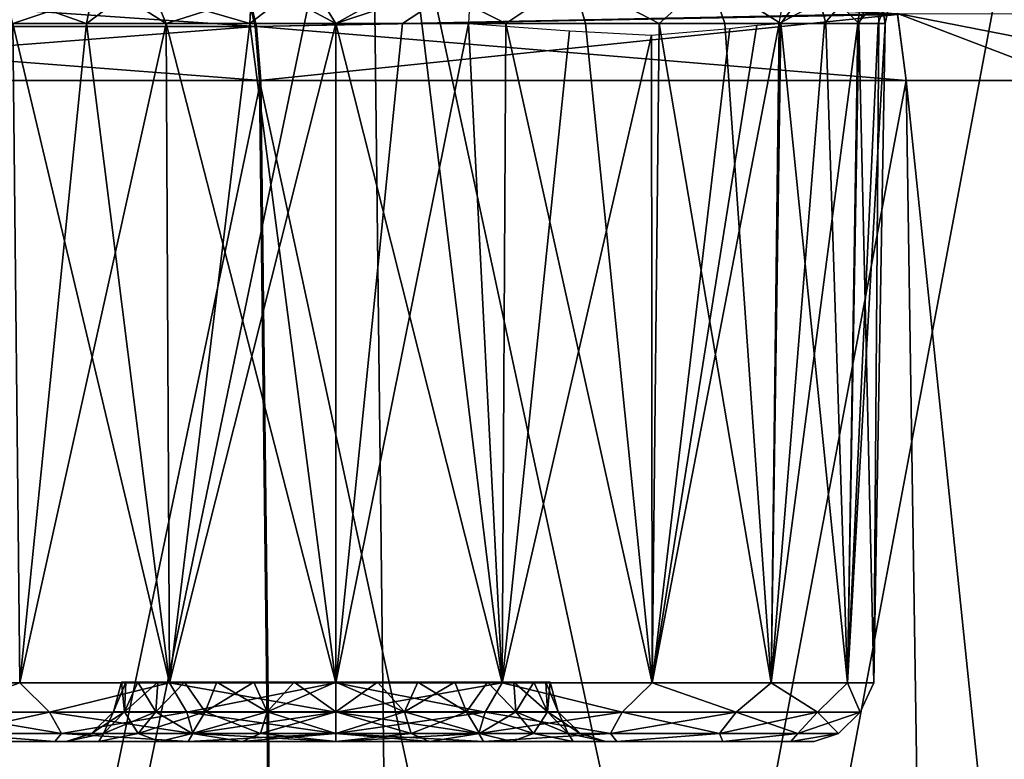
# Model space of a CAD drawing. Header units: millimetres. Extents: x -141 to 250, y -45 to 55.
# Tile 114 of 170: x 111.35 to 119.6, y 45.65 to 51.85. Entities that reach past the tile are written whole.
import ezdxf

# ---------------------------------------------------------------- set-up
doc = ezdxf.new("R2010")
doc.units = ezdxf.units.MM
doc.header["$LTSCALE"] = 52.148148
for name, color, linetype in [('138', 7, 'CONTINUOUS'), ('141', 7, 'CONTINUOUS'), ('142', 7, 'CONTINUOUS'), ('176', 7, 'CONTINUOUS'), ('179', 7, 'CONTINUOUS'), ('180', 7, 'CONTINUOUS'), ('288', 7, 'CONTINUOUS'), ('289', 7, 'CONTINUOUS'), ('290', 7, 'CONTINUOUS'), ('291', 7, 'CONTINUOUS'), ('292', 7, 'CONTINUOUS'), ('293', 7, 'CONTINUOUS'), ('294', 7, 'CONTINUOUS'), ('295', 7, 'CONTINUOUS'), ('38', 7, 'CONTINUOUS')]:
    doc.layers.add(name, color=color, linetype=linetype)

msp = doc.modelspace()

# ---------------------------------------------------------------- linework, layer by layer
at = {"layer": '138', "linetype": 'Continuous'}
for points in [[(107.7067, 24.2607, -39.3541), (113.6812, 24.2607, -36.8946), (107.4888, 51.3393, -38.6793), (107.7067, 24.2607, -39.3541)], [(107.4888, 51.3393, -38.6793), (113.6812, 24.2607, -36.8946), (113.3609, 51.3393, -36.262), (107.4888, 51.3393, -38.6793)], [(113.3723, 51.3393, 36.2563), (107.719, 24.2607, 39.3501), (107.5009, 51.3393, 38.6754), (113.3723, 51.3393, 36.2563)], [(113.6928, 24.2607, 36.8888), (107.719, 24.2607, 39.3501), (113.3723, 51.3393, 36.2563), (113.6928, 24.2607, 36.8888)], [(113.6812, 24.2607, -36.8946), (119.1945, 24.2607, -33.5384), (113.3609, 51.3393, -36.262), (113.6812, 24.2607, -36.8946)], [(113.3609, 51.3393, -36.262), (119.1945, 24.2607, -33.5384), (118.7797, 51.3393, -32.9634), (113.3609, 51.3393, -36.262)], [(118.7797, 51.3393, 32.9634), (113.6928, 24.2607, 36.8888), (113.3723, 51.3393, 36.2563), (118.7797, 51.3393, 32.9634)], [(119.1945, 24.2607, 33.5384), (113.6928, 24.2607, 36.8888), (118.7797, 51.3393, 32.9634), (119.1945, 24.2607, 33.5384)]]:
    msp.add_3dface(points, dxfattribs=at)
at = {"layer": '141', "linetype": 'Continuous'}
for points in [[(119.1945, 24.2607, 33.5384), (118.7797, 51.3393, 32.9634), (120.1812, 51.3393, 32.0076), (119.1945, 24.2607, 33.5384)], [(119.1945, 24.2607, 33.5384), (120.1812, 51.3393, 32.0076), (121.5959, 24.2607, 31.9678), (119.1945, 24.2607, 33.5384)]]:
    msp.add_3dface(points, dxfattribs=at)
at = {"layer": '142', "linetype": 'Continuous'}
for points in [[(118.7797, 51.3393, -32.9634), (119.1945, 24.2607, -33.5384), (121.5959, 24.2607, -31.9678), (118.7797, 51.3393, -32.9634)], [(118.7797, 51.3393, -32.9634), (121.5959, 24.2607, -31.9678), (120.165, 51.3393, -32.018), (118.7797, 51.3393, -32.9634)]]:
    msp.add_3dface(points, dxfattribs=at)
at = {"layer": '176', "linetype": 'Continuous'}
for points in [[(113.2254, 52.2006, -35.9944), (107.3967, 52.2006, -38.3938), (107.4634, 51.7933, -38.6004), (113.2254, 52.2006, -35.9944)], [(113.3235, 51.7933, -36.188), (113.2254, 52.2006, -35.9944), (107.4634, 51.7933, -38.6004), (113.3235, 51.7933, -36.188)], [(113.3235, 51.7933, -36.188), (118.7086, 51.8925, -32.8649), (113.2254, 52.2006, -35.9944), (113.3235, 51.7933, -36.188)], [(113.3609, 51.3393, -36.262), (118.7086, 51.8925, -32.8649), (113.3235, 51.7933, -36.188), (113.3609, 51.3393, -36.262)], [(113.3609, 51.3393, -36.262), (118.7797, 51.3393, -32.9634), (118.7086, 51.8925, -32.8649), (113.3609, 51.3393, -36.262)], [(107.4888, 51.3393, -38.6793), (113.3235, 51.7933, -36.188), (107.4634, 51.7933, -38.6004), (107.4888, 51.3393, -38.6793)], [(107.4888, 51.3393, -38.6793), (113.3609, 51.3393, -36.262), (113.3235, 51.7933, -36.188), (107.4888, 51.3393, -38.6793)]]:
    msp.add_3dface(points, dxfattribs=at)
at = {"layer": '179', "linetype": 'Continuous'}
for points in [[(113.2367, 52.2006, 35.9887), (113.3348, 51.7933, 36.1823), (107.4087, 52.2006, 38.39), (113.2367, 52.2006, 35.9887)], [(107.4087, 52.2006, 38.39), (113.3348, 51.7933, 36.1823), (107.4754, 51.7933, 38.5965), (107.4087, 52.2006, 38.39)], [(113.2367, 52.2006, 35.9887), (118.7064, 51.9011, 32.8618), (113.3348, 51.7933, 36.1823), (113.2367, 52.2006, 35.9887)], [(118.7064, 51.9011, 32.8618), (118.7797, 51.3393, 32.9634), (113.3348, 51.7933, 36.1823), (118.7064, 51.9011, 32.8618)], [(113.3348, 51.7933, 36.1823), (113.3723, 51.3393, 36.2563), (107.4754, 51.7933, 38.5965), (113.3348, 51.7933, 36.1823)], [(113.3723, 51.3393, 36.2563), (107.5009, 51.3393, 38.6754), (107.4754, 51.7933, 38.5965), (113.3723, 51.3393, 36.2563)], [(118.7797, 51.3393, 32.9634), (113.3723, 51.3393, 36.2563), (113.3348, 51.7933, 36.1823), (118.7797, 51.3393, 32.9634)]]:
    msp.add_3dface(points, dxfattribs=at)
at = {"layer": '180', "linetype": 'Continuous'}
for points in [[(121.5767, 51.3393, 31.1584), (120.1812, 51.3393, 32.0076), (118.7064, 51.9011, 32.8618), (121.5767, 51.3393, 31.1584)], [(121.5767, 51.3393, 31.1584), (118.7064, 51.9011, 32.8618), (121.5115, 51.8959, 31.0541), (121.5767, 51.3393, 31.1584)], [(120.1812, 51.3393, 32.0076), (118.7797, 51.3393, 32.9634), (118.7064, 51.9011, 32.8618), (120.1812, 51.3393, 32.0076)]]:
    msp.add_3dface(points, dxfattribs=at)
at = {"layer": '288', "linetype": 'Continuous'}
for points in [[(110.757, 45.8, -25.6437), (111.6438, 45.8, -31.2431), (111.6438, 45.8, -24.7569), (110.757, 45.8, -25.6437)], [(110.757, 45.8, -30.3563), (111.6438, 45.8, -31.2431), (110.757, 45.8, -25.6437), (110.757, 45.8, -30.3563)], [(111.6438, 45.8, -24.7569), (111.6438, 45.8, -31.2431), (111.7392, 45.8, -28.3986), (111.6438, 45.8, -24.7569)], [(111.6438, 45.8, -31.2431), (112.7613, 45.8, -31.8125), (111.7392, 45.8, -28.3986), (111.6438, 45.8, -31.2431)], [(111.7392, 45.8, -27.6014), (111.6438, 45.8, -24.7569), (111.7392, 45.8, -28.3986), (111.7392, 45.8, -27.6014)], [(112.0119, 45.8, -26.8521), (111.6438, 45.8, -24.7569), (111.7392, 45.8, -27.6014), (112.0119, 45.8, -26.8521)], [(112.5244, 45.8, -26.2414), (111.6438, 45.8, -24.7569), (112.0119, 45.8, -26.8521), (112.5244, 45.8, -26.2414)], [(112.7613, 45.8, -24.1875), (111.6438, 45.8, -24.7569), (112.5244, 45.8, -26.2414), (112.7613, 45.8, -24.1875)], [(111.7392, 45.8, -28.3986), (112.7613, 45.8, -31.8125), (112.0119, 45.8, -29.1479), (111.7392, 45.8, -28.3986)], [(112.0119, 45.8, -29.1479), (112.7613, 45.8, -31.8125), (112.5244, 45.8, -29.7586), (112.0119, 45.8, -29.1479)], [(112.5244, 45.8, -29.7586), (112.7613, 45.8, -31.8125), (113.2149, 45.8, -30.1572), (112.5244, 45.8, -29.7586)], [(113.2149, 45.8, -25.8428), (112.7613, 45.8, -24.1875), (112.5244, 45.8, -26.2414), (113.2149, 45.8, -25.8428)], [(112.7613, 45.8, -31.8125), (114, 45.8, -32.0087), (113.2149, 45.8, -30.1572), (112.7613, 45.8, -31.8125)], [(114, 45.8, -25.7043), (112.7613, 45.8, -24.1875), (113.2149, 45.8, -25.8428), (114, 45.8, -25.7043)], [(114, 45.8, -23.9913), (112.7613, 45.8, -24.1875), (114, 45.8, -25.7043), (114, 45.8, -23.9913)], [(113.2149, 45.8, -30.1572), (114, 45.8, -32.0087), (114, 45.8, -30.2957), (113.2149, 45.8, -30.1572)], [(115.2387, 45.8, -24.1875), (114, 45.8, -23.9913), (114.7851, 45.8, -25.8428), (115.2387, 45.8, -24.1875)], [(114, 45.8, -23.9913), (114, 45.8, -25.7043), (114.7851, 45.8, -25.8428), (114, 45.8, -23.9913)], [(114, 45.8, -30.2957), (115.2387, 45.8, -31.8125), (114.7851, 45.8, -30.1572), (114, 45.8, -30.2957)], [(114, 45.8, -32.0087), (115.2387, 45.8, -31.8125), (114, 45.8, -30.2957), (114, 45.8, -32.0087)], [(115.4756, 45.8, -26.2414), (115.2387, 45.8, -24.1875), (114.7851, 45.8, -25.8428), (115.4756, 45.8, -26.2414)], [(114.7851, 45.8, -30.1572), (115.2387, 45.8, -31.8125), (115.4756, 45.8, -29.7586), (114.7851, 45.8, -30.1572)], [(115.9881, 45.8, -26.8521), (115.2387, 45.8, -24.1875), (115.4756, 45.8, -26.2414), (115.9881, 45.8, -26.8521)], [(116.2608, 45.8, -27.6014), (115.2387, 45.8, -24.1875), (115.9881, 45.8, -26.8521), (116.2608, 45.8, -27.6014)], [(116.3562, 45.8, -24.7569), (115.2387, 45.8, -24.1875), (116.2608, 45.8, -27.6014), (116.3562, 45.8, -24.7569)], [(115.2387, 45.8, -31.8125), (116.3562, 45.8, -31.2431), (115.4756, 45.8, -29.7586), (115.2387, 45.8, -31.8125)], [(115.4756, 45.8, -29.7586), (116.3562, 45.8, -31.2431), (115.9881, 45.8, -29.1479), (115.4756, 45.8, -29.7586)], [(115.9881, 45.8, -29.1479), (116.3562, 45.8, -31.2431), (116.2608, 45.8, -28.3986), (115.9881, 45.8, -29.1479)], [(116.2608, 45.8, -28.3986), (116.3562, 45.8, -31.2431), (116.2608, 45.8, -27.6014), (116.2608, 45.8, -28.3986)], [(116.3562, 45.8, -31.2431), (116.3562, 45.8, -24.7569), (116.2608, 45.8, -27.6014), (116.3562, 45.8, -31.2431)], [(117.243, 45.8, -30.3563), (116.3562, 45.8, -24.7569), (116.3562, 45.8, -31.2431), (117.243, 45.8, -30.3563)], [(117.243, 45.8, -25.6437), (116.3562, 45.8, -24.7569), (117.243, 45.8, -30.3563), (117.243, 45.8, -25.6437)], [(117.8124, 45.8, -29.2388), (117.243, 45.8, -25.6437), (117.243, 45.8, -30.3563), (117.8124, 45.8, -29.2388)], [(117.8124, 45.8, -26.7612), (117.243, 45.8, -25.6437), (117.8124, 45.8, -29.2388), (117.8124, 45.8, -26.7612)], [(118.0087, 45.8, -28), (117.8124, 45.8, -26.7612), (117.8124, 45.8, -29.2388), (118.0087, 45.8, -28)]]:
    msp.add_3dface(points, dxfattribs=at)
at = {"layer": '289', "linetype": 'Continuous'}
for points in [[(114.5598, 51.8175, -32.5709), (114, 46.2913, -32.5086), (114, 51.8175, -32.605), (114.5598, 51.8175, -32.5709)], [(115.1114, 51.8175, -32.4689), (114, 46.2913, -32.5086), (114.5598, 51.8175, -32.5709), (115.1114, 51.8175, -32.4689)], [(115.3932, 46.2913, -32.2879), (114, 46.2913, -32.5086), (115.1114, 51.8175, -32.4689), (115.3932, 46.2913, -32.2879)], [(114, 51.8175, -23.395), (115.3932, 46.2913, -23.7121), (114.7215, 51.8175, -23.4518), (114, 51.8175, -23.395)], [(114, 46.2913, -23.4914), (115.3932, 46.2913, -23.7121), (114, 51.8175, -23.395), (114, 46.2913, -23.4914)], [(114.7215, 51.8175, -23.4518), (115.3932, 46.2913, -23.7121), (115.4252, 51.8175, -23.6211), (114.7215, 51.8175, -23.4518)], [(115.9584, 51.7579, -32.1667), (115.3932, 46.2913, -32.2879), (115.1114, 51.8175, -32.4689), (115.9584, 51.7579, -32.1667)], [(115.3932, 46.2913, -23.7121), (116.6501, 46.2913, -24.3525), (115.4252, 51.8175, -23.6211), (115.3932, 46.2913, -23.7121)], [(116.646, 51.7216, -31.7669), (115.3932, 46.2913, -32.2879), (115.9584, 51.7579, -32.1667), (116.646, 51.7216, -31.7669)], [(115.4252, 51.8175, -23.6211), (116.6501, 46.2913, -24.3525), (116.0937, 51.8175, -23.8984), (115.4252, 51.8175, -23.6211)], [(116.0937, 51.8175, -23.8984), (116.6501, 46.2913, -24.3525), (116.7105, 51.8175, -24.2771), (116.0937, 51.8175, -23.8984)], [(117.3009, 51.777, -31.21), (116.6501, 46.2913, -31.6475), (116.646, 51.7216, -31.7669), (117.3009, 51.777, -31.21)], [(116.6501, 46.2913, -24.3525), (117.6475, 46.2913, -25.3499), (116.7105, 51.8175, -24.2771), (116.6501, 46.2913, -24.3525)], [(117.6475, 46.2913, -30.6501), (116.6501, 46.2913, -31.6475), (117.7161, 51.8175, -30.7197), (117.6475, 46.2913, -30.6501)], [(117.7161, 51.8175, -30.7197), (116.6501, 46.2913, -31.6475), (117.5276, 51.8054, -30.9598), (117.7161, 51.8175, -30.7197)], [(117.5276, 51.8054, -30.9598), (116.6501, 46.2913, -31.6475), (117.3009, 51.777, -31.21), (117.5276, 51.8054, -30.9598)], [(116.7105, 51.8175, -24.2771), (117.6475, 46.2913, -25.3499), (117.2603, 51.8175, -24.7478), (116.7105, 51.8175, -24.2771)], [(117.2603, 51.8175, -24.7478), (117.6475, 46.2913, -25.3499), (117.7296, 51.8175, -25.2988), (117.2603, 51.8175, -24.7478)], [(117.6475, 46.2913, -25.3499), (118.2879, 46.2913, -26.6068), (117.7296, 51.8175, -25.2988), (117.6475, 46.2913, -25.3499)], [(118.0963, 51.8175, -30.1039), (117.6475, 46.2913, -30.6501), (117.7161, 51.8175, -30.7197), (118.0963, 51.8175, -30.1039)], [(118.3754, 51.8175, -29.4361), (117.6475, 46.2913, -30.6501), (118.0963, 51.8175, -30.1039), (118.3754, 51.8175, -29.4361)], [(118.2879, 46.2913, -29.3932), (117.6475, 46.2913, -30.6501), (118.3754, 51.8175, -29.4361), (118.2879, 46.2913, -29.3932)], [(117.7296, 51.8175, -25.2988), (118.2879, 46.2913, -26.6068), (118.1067, 51.8175, -25.9165), (117.7296, 51.8175, -25.2988)], [(118.1067, 51.8175, -25.9165), (118.2879, 46.2913, -26.6068), (118.3825, 51.8175, -26.5857), (118.1067, 51.8175, -25.9165)], [(118.5464, 51.8175, -28.7328), (118.2879, 46.2913, -29.3932), (118.3754, 51.8175, -29.4361), (118.5464, 51.8175, -28.7328)], [(118.2879, 46.2913, -26.6068), (118.5086, 46.2913, -28), (118.3825, 51.8175, -26.5857), (118.2879, 46.2913, -26.6068)], [(118.605, 51.8175, -28.0114), (118.2879, 46.2913, -29.3932), (118.5464, 51.8175, -28.7328), (118.605, 51.8175, -28.0114)], [(118.5086, 46.2913, -28), (118.2879, 46.2913, -29.3932), (118.605, 51.8175, -28.0114), (118.5086, 46.2913, -28)], [(118.3825, 51.8175, -26.5857), (118.5086, 46.2913, -28), (118.5499, 51.8175, -27.2898), (118.3825, 51.8175, -26.5857)], [(118.5499, 51.8175, -27.2898), (118.5086, 46.2913, -28), (118.605, 51.8175, -28.0114), (118.5499, 51.8175, -27.2898)], [(116.6501, 46.2913, -31.6475), (115.3932, 46.2913, -32.2879), (116.646, 51.7216, -31.7669), (116.6501, 46.2913, -31.6475)]]:
    msp.add_3dface(points, dxfattribs=at)
at = {"layer": '290', "linetype": 'Continuous'}
for points in [[(111.3499, 46.2913, -31.6475), (110.3525, 46.2913, -30.6501), (111.2932, 51.8175, -31.7256), (111.3499, 46.2913, -31.6475)], [(111.9094, 51.8175, -32.1031), (111.3499, 46.2913, -31.6475), (111.2932, 51.8175, -31.7256), (111.9094, 51.8175, -32.1031)], [(111.3499, 46.2913, -24.3525), (112.6068, 46.2913, -23.7121), (111.2932, 51.8175, -24.2744), (111.3499, 46.2913, -24.3525)], [(111.2932, 51.8175, -24.2744), (112.6068, 46.2913, -23.7121), (111.9094, 51.8175, -23.8969), (111.2932, 51.8175, -24.2744)], [(112.6068, 46.2913, -32.2879), (111.3499, 46.2913, -31.6475), (112.577, 51.8175, -32.3796), (112.6068, 46.2913, -32.2879)], [(112.577, 51.8175, -32.3796), (111.3499, 46.2913, -31.6475), (111.9094, 51.8175, -32.1031), (112.577, 51.8175, -32.3796)], [(111.9094, 51.8175, -23.8969), (112.6068, 46.2913, -23.7121), (112.577, 51.8175, -23.6204), (111.9094, 51.8175, -23.8969)], [(112.577, 51.8175, -23.6204), (114, 46.2913, -23.4914), (113.2796, 51.8175, -23.4517), (112.577, 51.8175, -23.6204)], [(112.6068, 46.2913, -23.7121), (114, 46.2913, -23.4914), (112.577, 51.8175, -23.6204), (112.6068, 46.2913, -23.7121)], [(113.2796, 51.8175, -32.5483), (112.6068, 46.2913, -32.2879), (112.577, 51.8175, -32.3796), (113.2796, 51.8175, -32.5483)], [(114, 51.8175, -32.605), (112.6068, 46.2913, -32.2879), (113.2796, 51.8175, -32.5483), (114, 51.8175, -32.605)], [(114, 51.8175, -32.605), (114, 46.2913, -32.5086), (112.6068, 46.2913, -32.2879), (114, 51.8175, -32.605)], [(114, 46.2913, -23.4914), (114, 51.8175, -23.395), (113.2796, 51.8175, -23.4517), (114, 46.2913, -23.4914)]]:
    msp.add_3dface(points, dxfattribs=at)
at = {"layer": '291', "linetype": 'Continuous'}
for points in [[(111.2932, 51.8175, -24.2744), (111.9094, 51.8175, -23.8969), (110.8457, 52.1947, -24.5345), (111.2932, 51.8175, -24.2744)], [(110.8457, 52.1947, -24.5345), (111.9094, 51.8175, -23.8969), (111.9857, 52.1947, -23.7689), (110.8457, 52.1947, -24.5345)], [(112.4176, 52.1947, -32.4108), (111.2932, 51.8175, -31.7256), (111.2069, 52.1947, -31.7627), (112.4176, 52.1947, -32.4108)], [(111.9094, 51.8175, -32.1031), (111.2932, 51.8175, -31.7256), (112.4176, 52.1947, -32.4108), (111.9094, 51.8175, -32.1031)], [(112.577, 51.8175, -32.3796), (111.9094, 51.8175, -32.1031), (112.4176, 52.1947, -32.4108), (112.577, 51.8175, -32.3796)], [(111.9094, 51.8175, -23.8969), (112.577, 51.8175, -23.6204), (111.9857, 52.1947, -23.7689), (111.9094, 51.8175, -23.8969)], [(112.577, 51.8175, -23.6204), (113.2796, 51.8175, -23.4517), (111.9857, 52.1947, -23.7689), (112.577, 51.8175, -23.6204)], [(111.9857, 52.1947, -23.7689), (113.2796, 51.8175, -23.4517), (113.2987, 52.1947, -23.3667), (111.9857, 52.1947, -23.7689)], [(113.7641, 52.1947, -32.6802), (112.577, 51.8175, -32.3796), (112.4176, 52.1947, -32.4108), (113.7641, 52.1947, -32.6802)], [(113.2796, 51.8175, -32.5483), (112.577, 51.8175, -32.3796), (113.7641, 52.1947, -32.6802), (113.2796, 51.8175, -32.5483)], [(114, 51.8175, -32.605), (113.2796, 51.8175, -32.5483), (113.7641, 52.1947, -32.6802), (114, 51.8175, -32.605)], [(113.2796, 51.8175, -23.4517), (114, 51.8175, -23.395), (113.2987, 52.1947, -23.3667), (113.2796, 51.8175, -23.4517)], [(113.2987, 52.1947, -23.3667), (114, 51.8175, -23.395), (114.6719, 52.1947, -23.3623), (113.2987, 52.1947, -23.3667)], [(115.1309, 52.1947, -32.5476), (114, 51.8175, -32.605), (113.7641, 52.1947, -32.6802), (115.1309, 52.1947, -32.5476)], [(114.5598, 51.8175, -32.5709), (114, 51.8175, -32.605), (115.1309, 52.1947, -32.5476), (114.5598, 51.8175, -32.5709)], [(114, 51.8175, -23.395), (114.7215, 51.8175, -23.4518), (114.6719, 52.1947, -23.3623), (114, 51.8175, -23.395)], [(115.1114, 51.8175, -32.4689), (114.5598, 51.8175, -32.5709), (115.1309, 52.1947, -32.5476), (115.1114, 51.8175, -32.4689)], [(114.7215, 51.8175, -23.4518), (115.4252, 51.8175, -23.6211), (114.6719, 52.1947, -23.3623), (114.7215, 51.8175, -23.4518)], [(114.6719, 52.1947, -23.3623), (115.4252, 51.8175, -23.6211), (115.9874, 52.1947, -23.7562), (114.6719, 52.1947, -23.3623)], [(115.4252, 51.8175, -23.6211), (116.0937, 51.8175, -23.8984), (115.9874, 52.1947, -23.7562), (115.4252, 51.8175, -23.6211)], [(116.0937, 51.8175, -23.8984), (116.7105, 51.8175, -24.2771), (115.9874, 52.1947, -23.7562), (116.0937, 51.8175, -23.8984)], [(115.9874, 52.1947, -23.7562), (116.7105, 51.8175, -24.2771), (117.1323, 52.1947, -24.5146), (115.9874, 52.1947, -23.7562)], [(116.7105, 51.8175, -24.2771), (117.2603, 51.8175, -24.7478), (117.1323, 52.1947, -24.5146), (116.7105, 51.8175, -24.2771)], [(117.2603, 51.8175, -24.7478), (117.7296, 51.8175, -25.2988), (117.1323, 52.1947, -24.5146), (117.2603, 51.8175, -24.7478)], [(117.1323, 52.1947, -24.5146), (117.7296, 51.8175, -25.2988), (118.0081, 52.1947, -25.5722), (117.1323, 52.1947, -24.5146)], [(118.0963, 51.8175, -30.1039), (117.7161, 51.8175, -30.7197), (118.4214, 52.1947, -29.5526), (118.0963, 51.8175, -30.1039)], [(118.4214, 52.1947, -29.5526), (117.7161, 51.8175, -30.7197), (117.7815, 52.1947, -30.7676), (118.4214, 52.1947, -29.5526)], [(117.7296, 51.8175, -25.2988), (118.1067, 51.8175, -25.9165), (118.0081, 52.1947, -25.5722), (117.7296, 51.8175, -25.2988)], [(118.1067, 51.8175, -25.9165), (118.3825, 51.8175, -26.5857), (118.0081, 52.1947, -25.5722), (118.1067, 51.8175, -25.9165)], [(118.0081, 52.1947, -25.5722), (118.3825, 51.8175, -26.5857), (118.5398, 52.1947, -26.8383), (118.0081, 52.1947, -25.5722)], [(118.3754, 51.8175, -29.4361), (118.0963, 51.8175, -30.1039), (118.4214, 52.1947, -29.5526), (118.3754, 51.8175, -29.4361)], [(118.5464, 51.8175, -28.7328), (118.3754, 51.8175, -29.4361), (118.6816, 52.1947, -28.2042), (118.5464, 51.8175, -28.7328)], [(118.6816, 52.1947, -28.2042), (118.3754, 51.8175, -29.4361), (118.4214, 52.1947, -29.5526), (118.6816, 52.1947, -28.2042)], [(118.3825, 51.8175, -26.5857), (118.5499, 51.8175, -27.2898), (118.5398, 52.1947, -26.8383), (118.3825, 51.8175, -26.5857)], [(118.5398, 52.1947, -26.8383), (118.605, 51.8175, -28.0114), (118.6816, 52.1947, -28.2042), (118.5398, 52.1947, -26.8383)], [(118.5499, 51.8175, -27.2898), (118.605, 51.8175, -28.0114), (118.5398, 52.1947, -26.8383), (118.5499, 51.8175, -27.2898)], [(118.605, 51.8175, -28.0114), (118.5464, 51.8175, -28.7328), (118.6816, 52.1947, -28.2042), (118.605, 51.8175, -28.0114)]]:
    msp.add_3dface(points, dxfattribs=at)
at = {"layer": '292', "linetype": 'Continuous'}
for points in [[(110.3525, 46.2913, -30.6501), (111.3499, 46.2913, -31.6475), (110.6454, 46.045, -30.9067), (110.3525, 46.2913, -30.6501)], [(111.3499, 46.2913, -31.6475), (111.6002, 46.045, -31.7341), (110.6454, 46.045, -30.9067), (111.3499, 46.2913, -31.6475)], [(111.3499, 46.2913, -24.3525), (110.6454, 46.045, -25.0933), (111.6002, 46.045, -24.2659), (111.3499, 46.2913, -24.3525)], [(111.3499, 46.2913, -31.6475), (112.6068, 46.2913, -32.2879), (111.6002, 46.045, -31.7341), (111.3499, 46.2913, -31.6475)], [(112.6068, 46.2913, -23.7121), (111.3499, 46.2913, -24.3525), (111.6002, 46.045, -24.2659), (112.6068, 46.2913, -23.7121)], [(112.6068, 46.2913, -32.2879), (112.7495, 46.045, -32.2589), (111.6002, 46.045, -31.7341), (112.6068, 46.2913, -32.2879)], [(112.6068, 46.2913, -23.7121), (111.6002, 46.045, -24.2659), (112.7495, 46.045, -23.7411), (112.6068, 46.2913, -23.7121)], [(114, 46.2913, -23.4914), (112.6068, 46.2913, -23.7121), (114, 46.045, -23.5613), (114, 46.2913, -23.4914)], [(112.6068, 46.2913, -32.2879), (114, 46.2913, -32.5086), (112.7495, 46.045, -32.2589), (112.6068, 46.2913, -32.2879)], [(112.6068, 46.2913, -23.7121), (112.7495, 46.045, -23.7411), (114, 46.045, -23.5613), (112.6068, 46.2913, -23.7121)], [(114, 46.2913, -32.5086), (114, 46.045, -32.4387), (112.7495, 46.045, -32.2589), (114, 46.2913, -32.5086)], [(111.6002, 46.045, -31.7341), (110.7836, 45.8654, -30.787), (110.6454, 46.045, -30.9067), (111.6002, 46.045, -31.7341)], [(110.6454, 46.045, -25.0933), (111.6991, 45.8654, -24.4197), (111.6002, 46.045, -24.2659), (110.6454, 46.045, -25.0933)], [(110.7836, 45.8654, -25.213), (111.6991, 45.8654, -24.4197), (110.6454, 46.045, -25.0933), (110.7836, 45.8654, -25.213)], [(111.6991, 45.8654, -31.5803), (110.7836, 45.8654, -30.787), (111.6002, 46.045, -31.7341), (111.6991, 45.8654, -31.5803)], [(112.7495, 46.045, -32.2589), (111.6991, 45.8654, -31.5803), (111.6002, 46.045, -31.7341), (112.7495, 46.045, -32.2589)], [(111.6991, 45.8654, -24.4197), (112.801, 45.8654, -23.9165), (111.6002, 46.045, -24.2659), (111.6991, 45.8654, -24.4197)], [(111.6002, 46.045, -24.2659), (112.801, 45.8654, -23.9165), (112.7495, 46.045, -23.7411), (111.6002, 46.045, -24.2659)], [(112.801, 45.8654, -32.0835), (111.6991, 45.8654, -31.5803), (112.7495, 46.045, -32.2589), (112.801, 45.8654, -32.0835)], [(114, 46.045, -32.4387), (112.801, 45.8654, -32.0835), (112.7495, 46.045, -32.2589), (114, 46.045, -32.4387)], [(112.801, 45.8654, -23.9165), (114, 45.8654, -23.7441), (112.7495, 46.045, -23.7411), (112.801, 45.8654, -23.9165)], [(112.7495, 46.045, -23.7411), (114, 45.8654, -23.7441), (114, 46.045, -23.5613), (112.7495, 46.045, -23.7411)], [(114, 45.8654, -32.2559), (112.801, 45.8654, -32.0835), (114, 46.045, -32.4387), (114, 45.8654, -32.2559)], [(110.757, 45.8, -25.6437), (111.6438, 45.8, -24.7569), (110.7836, 45.8654, -25.213), (110.757, 45.8, -25.6437)], [(111.6438, 45.8, -31.2431), (110.757, 45.8, -30.3563), (110.7836, 45.8654, -30.787), (111.6438, 45.8, -31.2431)], [(110.7836, 45.8654, -25.213), (111.6438, 45.8, -24.7569), (111.6991, 45.8654, -24.4197), (110.7836, 45.8654, -25.213)], [(111.6991, 45.8654, -31.5803), (111.6438, 45.8, -31.2431), (110.7836, 45.8654, -30.787), (111.6991, 45.8654, -31.5803)], [(111.6438, 45.8, -24.7569), (112.7613, 45.8, -24.1875), (111.6991, 45.8654, -24.4197), (111.6438, 45.8, -24.7569)], [(112.7613, 45.8, -31.8125), (111.6438, 45.8, -31.2431), (111.6991, 45.8654, -31.5803), (112.7613, 45.8, -31.8125)], [(111.6991, 45.8654, -24.4197), (112.7613, 45.8, -24.1875), (112.801, 45.8654, -23.9165), (111.6991, 45.8654, -24.4197)], [(112.801, 45.8654, -32.0835), (112.7613, 45.8, -31.8125), (111.6991, 45.8654, -31.5803), (112.801, 45.8654, -32.0835)], [(112.7613, 45.8, -24.1875), (114, 45.8, -23.9913), (112.801, 45.8654, -23.9165), (112.7613, 45.8, -24.1875)], [(114, 45.8654, -32.2559), (112.7613, 45.8, -31.8125), (112.801, 45.8654, -32.0835), (114, 45.8654, -32.2559)], [(114, 45.8, -32.0087), (112.7613, 45.8, -31.8125), (114, 45.8654, -32.2559), (114, 45.8, -32.0087)], [(112.801, 45.8654, -23.9165), (114, 45.8, -23.9913), (114, 45.8654, -23.7441), (112.801, 45.8654, -23.9165)]]:
    msp.add_3dface(points, dxfattribs=at)
at = {"layer": '293', "linetype": 'Continuous'}
for points in [[(115.3932, 46.2913, -23.7121), (114, 46.2913, -23.4914), (115.2505, 46.045, -23.7411), (115.3932, 46.2913, -23.7121)], [(114, 46.2913, -23.4914), (114, 46.045, -23.5613), (115.2505, 46.045, -23.7411), (114, 46.2913, -23.4914)], [(114, 46.2913, -32.5086), (115.3932, 46.2913, -32.2879), (114, 46.045, -32.4387), (114, 46.2913, -32.5086)], [(114, 46.045, -32.4387), (115.3932, 46.2913, -32.2879), (115.2505, 46.045, -32.2589), (114, 46.045, -32.4387)], [(115.3932, 46.2913, -23.7121), (115.2505, 46.045, -23.7411), (116.3998, 46.045, -24.2659), (115.3932, 46.2913, -23.7121)], [(115.3932, 46.2913, -32.2879), (116.3998, 46.045, -31.7341), (115.2505, 46.045, -32.2589), (115.3932, 46.2913, -32.2879)], [(115.3932, 46.2913, -32.2879), (116.6501, 46.2913, -31.6475), (116.3998, 46.045, -31.7341), (115.3932, 46.2913, -32.2879)], [(116.6501, 46.2913, -24.3525), (115.3932, 46.2913, -23.7121), (116.3998, 46.045, -24.2659), (116.6501, 46.2913, -24.3525)], [(116.6501, 46.2913, -24.3525), (116.3998, 46.045, -24.2659), (117.3546, 46.045, -25.0933), (116.6501, 46.2913, -24.3525)], [(116.6501, 46.2913, -31.6475), (117.3546, 46.045, -30.9067), (116.3998, 46.045, -31.7341), (116.6501, 46.2913, -31.6475)], [(116.6501, 46.2913, -31.6475), (117.6475, 46.2913, -30.6501), (117.3546, 46.045, -30.9067), (116.6501, 46.2913, -31.6475)], [(117.6475, 46.2913, -25.3499), (116.6501, 46.2913, -24.3525), (117.3546, 46.045, -25.0933), (117.6475, 46.2913, -25.3499)], [(117.6475, 46.2913, -30.6501), (118.0376, 46.045, -29.8439), (117.3546, 46.045, -30.9067), (117.6475, 46.2913, -30.6501)], [(117.6475, 46.2913, -25.3499), (117.3546, 46.045, -25.0933), (118.0376, 46.045, -26.1561), (117.6475, 46.2913, -25.3499)], [(117.6475, 46.2913, -30.6501), (118.2879, 46.2913, -29.3932), (118.0376, 46.045, -29.8439), (117.6475, 46.2913, -30.6501)], [(118.2879, 46.2913, -26.6068), (117.6475, 46.2913, -25.3499), (118.0376, 46.045, -26.1561), (118.2879, 46.2913, -26.6068)], [(118.2879, 46.2913, -29.3932), (118.3935, 46.045, -28.6317), (118.0376, 46.045, -29.8439), (118.2879, 46.2913, -29.3932)], [(118.2879, 46.2913, -26.6068), (118.0376, 46.045, -26.1561), (118.3935, 46.045, -27.3683), (118.2879, 46.2913, -26.6068)], [(118.2879, 46.2913, -29.3932), (118.5086, 46.2913, -28), (118.3935, 46.045, -28.6317), (118.2879, 46.2913, -29.3932)], [(118.5086, 46.2913, -28), (118.2879, 46.2913, -26.6068), (118.3935, 46.045, -27.3683), (118.5086, 46.2913, -28)], [(118.5086, 46.2913, -28), (118.3935, 46.045, -27.3683), (118.3935, 46.045, -28.6317), (118.5086, 46.2913, -28)], [(114, 46.045, -23.5613), (115.199, 45.8654, -23.9165), (115.2505, 46.045, -23.7411), (114, 46.045, -23.5613)], [(114, 46.045, -23.5613), (114, 45.8654, -23.7441), (115.199, 45.8654, -23.9165), (114, 46.045, -23.5613)], [(114, 45.8654, -32.2559), (114, 46.045, -32.4387), (115.2505, 46.045, -32.2589), (114, 45.8654, -32.2559)], [(115.199, 45.8654, -32.0835), (114, 45.8654, -32.2559), (115.2505, 46.045, -32.2589), (115.199, 45.8654, -32.0835)], [(115.199, 45.8654, -23.9165), (116.3009, 45.8654, -24.4197), (115.2505, 46.045, -23.7411), (115.199, 45.8654, -23.9165)], [(116.3009, 45.8654, -31.5803), (115.199, 45.8654, -32.0835), (116.3998, 46.045, -31.7341), (116.3009, 45.8654, -31.5803)], [(116.3998, 46.045, -31.7341), (115.199, 45.8654, -32.0835), (115.2505, 46.045, -32.2589), (116.3998, 46.045, -31.7341)], [(115.2505, 46.045, -23.7411), (116.3009, 45.8654, -24.4197), (116.3998, 46.045, -24.2659), (115.2505, 46.045, -23.7411)], [(117.2164, 45.8654, -30.787), (116.3009, 45.8654, -31.5803), (117.3546, 46.045, -30.9067), (117.2164, 45.8654, -30.787)], [(116.3009, 45.8654, -24.4197), (117.2164, 45.8654, -25.213), (116.3998, 46.045, -24.2659), (116.3009, 45.8654, -24.4197)], [(117.3546, 46.045, -30.9067), (116.3009, 45.8654, -31.5803), (116.3998, 46.045, -31.7341), (117.3546, 46.045, -30.9067)], [(116.3998, 46.045, -24.2659), (117.2164, 45.8654, -25.213), (117.3546, 46.045, -25.0933), (116.3998, 46.045, -24.2659)], [(117.8713, 45.8654, -29.768), (117.2164, 45.8654, -30.787), (118.0376, 46.045, -29.8439), (117.8713, 45.8654, -29.768)], [(117.2164, 45.8654, -25.213), (117.8713, 45.8654, -26.232), (117.3546, 46.045, -25.0933), (117.2164, 45.8654, -25.213)], [(118.0376, 46.045, -29.8439), (117.2164, 45.8654, -30.787), (117.3546, 46.045, -30.9067), (118.0376, 46.045, -29.8439)], [(117.3546, 46.045, -25.0933), (117.8713, 45.8654, -26.232), (118.0376, 46.045, -26.1561), (117.3546, 46.045, -25.0933)], [(118.3935, 46.045, -28.6317), (117.8713, 45.8654, -29.768), (118.0376, 46.045, -29.8439), (118.3935, 46.045, -28.6317)], [(118.2126, 45.8654, -28.6057), (117.8713, 45.8654, -29.768), (118.3935, 46.045, -28.6317), (118.2126, 45.8654, -28.6057)], [(117.8713, 45.8654, -26.232), (118.2126, 45.8654, -27.3943), (118.0376, 46.045, -26.1561), (117.8713, 45.8654, -26.232)], [(118.0376, 46.045, -26.1561), (118.2126, 45.8654, -27.3943), (118.3935, 46.045, -27.3683), (118.0376, 46.045, -26.1561)], [(118.3935, 46.045, -27.3683), (118.2126, 45.8654, -28.6057), (118.3935, 46.045, -28.6317), (118.3935, 46.045, -27.3683)], [(118.2126, 45.8654, -27.3943), (118.2126, 45.8654, -28.6057), (118.3935, 46.045, -27.3683), (118.2126, 45.8654, -27.3943)], [(114, 45.8, -32.0087), (114, 45.8654, -32.2559), (115.199, 45.8654, -32.0835), (114, 45.8, -32.0087)], [(115.2387, 45.8, -31.8125), (114, 45.8, -32.0087), (115.199, 45.8654, -32.0835), (115.2387, 45.8, -31.8125)], [(114, 45.8654, -23.7441), (115.2387, 45.8, -24.1875), (115.199, 45.8654, -23.9165), (114, 45.8654, -23.7441)], [(114, 45.8, -23.9913), (115.2387, 45.8, -24.1875), (114, 45.8654, -23.7441), (114, 45.8, -23.9913)], [(116.3009, 45.8654, -31.5803), (115.2387, 45.8, -31.8125), (115.199, 45.8654, -32.0835), (116.3009, 45.8654, -31.5803)], [(115.199, 45.8654, -23.9165), (115.2387, 45.8, -24.1875), (116.3009, 45.8654, -24.4197), (115.199, 45.8654, -23.9165)], [(116.3562, 45.8, -31.2431), (115.2387, 45.8, -31.8125), (116.3009, 45.8654, -31.5803), (116.3562, 45.8, -31.2431)], [(115.2387, 45.8, -24.1875), (116.3562, 45.8, -24.7569), (116.3009, 45.8654, -24.4197), (115.2387, 45.8, -24.1875)], [(117.2164, 45.8654, -30.787), (116.3562, 45.8, -31.2431), (116.3009, 45.8654, -31.5803), (117.2164, 45.8654, -30.787)], [(116.3009, 45.8654, -24.4197), (116.3562, 45.8, -24.7569), (117.2164, 45.8654, -25.213), (116.3009, 45.8654, -24.4197)], [(117.243, 45.8, -30.3563), (116.3562, 45.8, -31.2431), (117.2164, 45.8654, -30.787), (117.243, 45.8, -30.3563)], [(116.3562, 45.8, -24.7569), (117.243, 45.8, -25.6437), (117.2164, 45.8654, -25.213), (116.3562, 45.8, -24.7569)], [(117.8713, 45.8654, -29.768), (117.243, 45.8, -30.3563), (117.2164, 45.8654, -30.787), (117.8713, 45.8654, -29.768)], [(117.2164, 45.8654, -25.213), (117.243, 45.8, -25.6437), (117.8713, 45.8654, -26.232), (117.2164, 45.8654, -25.213)], [(117.8124, 45.8, -29.2388), (117.243, 45.8, -30.3563), (117.8713, 45.8654, -29.768), (117.8124, 45.8, -29.2388)], [(117.243, 45.8, -25.6437), (117.8124, 45.8, -26.7612), (117.8713, 45.8654, -26.232), (117.243, 45.8, -25.6437)], [(118.2126, 45.8654, -28.6057), (117.8124, 45.8, -29.2388), (117.8713, 45.8654, -29.768), (118.2126, 45.8654, -28.6057)], [(118.0087, 45.8, -28), (117.8124, 45.8, -29.2388), (118.2126, 45.8654, -28.6057), (118.0087, 45.8, -28)], [(117.8713, 45.8654, -26.232), (117.8124, 45.8, -26.7612), (118.2126, 45.8654, -27.3943), (117.8713, 45.8654, -26.232)], [(117.8124, 45.8, -26.7612), (118.0087, 45.8, -28), (118.2126, 45.8654, -27.3943), (117.8124, 45.8, -26.7612)], [(118.2126, 45.8654, -27.3943), (118.0087, 45.8, -28), (118.2126, 45.8654, -28.6057), (118.2126, 45.8654, -27.3943)]]:
    msp.add_3dface(points, dxfattribs=at)
at = {"layer": '294', "linetype": 'Continuous'}
for points in [[(112.2273, 46.0477, -27.424), (112.136, 46.0477, -28), (112.2388, 46.2956, -27.6497), (112.2273, 46.0477, -27.424)], [(112.136, 46.0477, -28), (112.2273, 46.0477, -28.576), (112.2043, 46.2956, -28), (112.136, 46.0477, -28)], [(112.2388, 46.2956, -27.6497), (112.136, 46.0477, -28), (112.2043, 46.2956, -28), (112.2388, 46.2956, -27.6497)], [(112.2043, 46.2956, -28), (112.2273, 46.0477, -28.576), (112.2388, 46.2956, -28.3503), (112.2043, 46.2956, -28)], [(112.492, 46.0477, -26.9044), (112.2273, 46.0477, -27.424), (112.507, 46.2956, -27.0024), (112.492, 46.0477, -26.9044)], [(112.507, 46.2956, -27.0024), (112.2273, 46.0477, -27.424), (112.341, 46.2956, -27.3128), (112.507, 46.2956, -27.0024)], [(112.341, 46.2956, -27.3128), (112.2273, 46.0477, -27.424), (112.2388, 46.2956, -27.6497), (112.341, 46.2956, -27.3128)], [(112.2273, 46.0477, -28.576), (112.492, 46.0477, -29.0956), (112.341, 46.2956, -28.6872), (112.2273, 46.0477, -28.576)], [(112.2388, 46.2956, -28.3503), (112.2273, 46.0477, -28.576), (112.341, 46.2956, -28.6872), (112.2388, 46.2956, -28.3503)], [(112.341, 46.2956, -28.6872), (112.492, 46.0477, -29.0956), (112.507, 46.2956, -28.9976), (112.341, 46.2956, -28.6872)], [(112.9044, 46.0477, -26.492), (112.492, 46.0477, -26.9044), (112.7303, 46.2956, -26.7303), (112.9044, 46.0477, -26.492)], [(112.7303, 46.2956, -26.7303), (112.492, 46.0477, -26.9044), (112.507, 46.2956, -27.0024), (112.7303, 46.2956, -26.7303)], [(112.492, 46.0477, -29.0956), (112.9044, 46.0477, -29.508), (112.7303, 46.2956, -29.2697), (112.492, 46.0477, -29.0956)], [(112.507, 46.2956, -28.9976), (112.492, 46.0477, -29.0956), (112.7303, 46.2956, -29.2697), (112.507, 46.2956, -28.9976)], [(113.0024, 46.2956, -26.507), (112.9044, 46.0477, -26.492), (112.7303, 46.2956, -26.7303), (113.0024, 46.2956, -26.507)], [(112.7303, 46.2956, -29.2697), (112.9044, 46.0477, -29.508), (113.0024, 46.2956, -29.493), (112.7303, 46.2956, -29.2697)], [(113.424, 46.0477, -26.2273), (112.9044, 46.0477, -26.492), (113.3128, 46.2956, -26.341), (113.424, 46.0477, -26.2273)], [(113.3128, 46.2956, -26.341), (112.9044, 46.0477, -26.492), (113.0024, 46.2956, -26.507), (113.3128, 46.2956, -26.341)], [(112.9044, 46.0477, -29.508), (113.424, 46.0477, -29.7727), (113.0024, 46.2956, -29.493), (112.9044, 46.0477, -29.508)], [(113.0024, 46.2956, -29.493), (113.424, 46.0477, -29.7727), (113.3128, 46.2956, -29.659), (113.0024, 46.2956, -29.493)], [(113.6497, 46.2956, -26.2388), (113.424, 46.0477, -26.2273), (113.3128, 46.2956, -26.341), (113.6497, 46.2956, -26.2388)], [(113.3128, 46.2956, -29.659), (113.424, 46.0477, -29.7727), (113.6497, 46.2956, -29.7612), (113.3128, 46.2956, -29.659)], [(114, 46.0477, -26.136), (113.424, 46.0477, -26.2273), (114, 46.2956, -26.2043), (114, 46.0477, -26.136)], [(114, 46.2956, -26.2043), (113.424, 46.0477, -26.2273), (113.6497, 46.2956, -26.2388), (114, 46.2956, -26.2043)], [(113.424, 46.0477, -29.7727), (114, 46.0477, -29.864), (113.6497, 46.2956, -29.7612), (113.424, 46.0477, -29.7727)], [(113.6497, 46.2956, -29.7612), (114, 46.0477, -29.864), (114, 46.2956, -29.7957), (113.6497, 46.2956, -29.7612)], [(112.0533, 45.8663, -27.3675), (111.9531, 45.8663, -28), (112.2273, 46.0477, -27.424), (112.0533, 45.8663, -27.3675)], [(111.9531, 45.8663, -28), (112.0533, 45.8663, -28.6325), (112.136, 46.0477, -28), (111.9531, 45.8663, -28)], [(112.2273, 46.0477, -27.424), (111.9531, 45.8663, -28), (112.136, 46.0477, -28), (112.2273, 46.0477, -27.424)], [(112.344, 45.8663, -26.7969), (112.0533, 45.8663, -27.3675), (112.492, 46.0477, -26.9044), (112.344, 45.8663, -26.7969)], [(112.492, 46.0477, -26.9044), (112.0533, 45.8663, -27.3675), (112.2273, 46.0477, -27.424), (112.492, 46.0477, -26.9044)], [(112.0533, 45.8663, -28.6325), (112.344, 45.8663, -29.2031), (112.2273, 46.0477, -28.576), (112.0533, 45.8663, -28.6325)], [(112.136, 46.0477, -28), (112.0533, 45.8663, -28.6325), (112.2273, 46.0477, -28.576), (112.136, 46.0477, -28)], [(112.2273, 46.0477, -28.576), (112.344, 45.8663, -29.2031), (112.492, 46.0477, -29.0956), (112.2273, 46.0477, -28.576)], [(112.344, 45.8663, -29.2031), (112.7969, 45.8663, -29.656), (112.492, 46.0477, -29.0956), (112.344, 45.8663, -29.2031)], [(112.9044, 46.0477, -26.492), (112.344, 45.8663, -26.7969), (112.492, 46.0477, -26.9044), (112.9044, 46.0477, -26.492)], [(112.7969, 45.8663, -26.344), (112.344, 45.8663, -26.7969), (112.9044, 46.0477, -26.492), (112.7969, 45.8663, -26.344)], [(112.492, 46.0477, -29.0956), (112.7969, 45.8663, -29.656), (112.9044, 46.0477, -29.508), (112.492, 46.0477, -29.0956)], [(112.7969, 45.8663, -29.656), (113.3675, 45.8663, -29.9467), (112.9044, 46.0477, -29.508), (112.7969, 45.8663, -29.656)], [(113.424, 46.0477, -26.2273), (112.7969, 45.8663, -26.344), (112.9044, 46.0477, -26.492), (113.424, 46.0477, -26.2273)], [(113.3675, 45.8663, -26.0533), (112.7969, 45.8663, -26.344), (113.424, 46.0477, -26.2273), (113.3675, 45.8663, -26.0533)], [(112.9044, 46.0477, -29.508), (113.3675, 45.8663, -29.9467), (113.424, 46.0477, -29.7727), (112.9044, 46.0477, -29.508)], [(113.3675, 45.8663, -29.9467), (114, 45.8663, -30.0469), (113.424, 46.0477, -29.7727), (113.3675, 45.8663, -29.9467)], [(114, 46.0477, -26.136), (113.3675, 45.8663, -26.0533), (113.424, 46.0477, -26.2273), (114, 46.0477, -26.136)], [(114, 45.8663, -25.9531), (113.3675, 45.8663, -26.0533), (114, 46.0477, -26.136), (114, 45.8663, -25.9531)], [(113.424, 46.0477, -29.7727), (114, 45.8663, -30.0469), (114, 46.0477, -29.864), (113.424, 46.0477, -29.7727)], [(111.7392, 45.8, -28.3986), (112.0119, 45.8, -29.1479), (112.0533, 45.8663, -28.6325), (111.7392, 45.8, -28.3986)], [(112.0533, 45.8663, -27.3675), (111.7392, 45.8, -27.6014), (111.9531, 45.8663, -28), (112.0533, 45.8663, -27.3675)], [(111.7392, 45.8, -27.6014), (111.7392, 45.8, -28.3986), (111.9531, 45.8663, -28), (111.7392, 45.8, -27.6014)], [(112.0119, 45.8, -26.8521), (111.7392, 45.8, -27.6014), (112.0533, 45.8663, -27.3675), (112.0119, 45.8, -26.8521)], [(111.9531, 45.8663, -28), (111.7392, 45.8, -28.3986), (112.0533, 45.8663, -28.6325), (111.9531, 45.8663, -28)], [(112.344, 45.8663, -26.7969), (112.0119, 45.8, -26.8521), (112.0533, 45.8663, -27.3675), (112.344, 45.8663, -26.7969)], [(112.5244, 45.8, -26.2414), (112.0119, 45.8, -26.8521), (112.344, 45.8663, -26.7969), (112.5244, 45.8, -26.2414)], [(112.0533, 45.8663, -28.6325), (112.0119, 45.8, -29.1479), (112.344, 45.8663, -29.2031), (112.0533, 45.8663, -28.6325)], [(112.0119, 45.8, -29.1479), (112.5244, 45.8, -29.7586), (112.344, 45.8663, -29.2031), (112.0119, 45.8, -29.1479)], [(112.7969, 45.8663, -26.344), (112.5244, 45.8, -26.2414), (112.344, 45.8663, -26.7969), (112.7969, 45.8663, -26.344)], [(112.344, 45.8663, -29.2031), (112.5244, 45.8, -29.7586), (112.7969, 45.8663, -29.656), (112.344, 45.8663, -29.2031)], [(113.2149, 45.8, -25.8428), (112.5244, 45.8, -26.2414), (112.7969, 45.8663, -26.344), (113.2149, 45.8, -25.8428)], [(112.5244, 45.8, -29.7586), (113.2149, 45.8, -30.1572), (112.7969, 45.8663, -29.656), (112.5244, 45.8, -29.7586)], [(113.3675, 45.8663, -26.0533), (113.2149, 45.8, -25.8428), (112.7969, 45.8663, -26.344), (113.3675, 45.8663, -26.0533)], [(112.7969, 45.8663, -29.656), (113.2149, 45.8, -30.1572), (113.3675, 45.8663, -29.9467), (112.7969, 45.8663, -29.656)], [(114, 45.8, -25.7043), (113.2149, 45.8, -25.8428), (114, 45.8663, -25.9531), (114, 45.8, -25.7043)], [(114, 45.8663, -25.9531), (113.2149, 45.8, -25.8428), (113.3675, 45.8663, -26.0533), (114, 45.8663, -25.9531)], [(113.2149, 45.8, -30.1572), (114, 45.8, -30.2957), (113.3675, 45.8663, -29.9467), (113.2149, 45.8, -30.1572)], [(113.3675, 45.8663, -29.9467), (114, 45.8, -30.2957), (114, 45.8663, -30.0469), (113.3675, 45.8663, -29.9467)]]:
    msp.add_3dface(points, dxfattribs=at)
at = {"layer": '295', "linetype": 'Continuous'}
for points in [[(114, 46.2956, -29.7957), (114.576, 46.0477, -29.7727), (114.3503, 46.2956, -29.7612), (114, 46.2956, -29.7957)], [(114, 46.2956, -29.7957), (114, 46.0477, -29.864), (114.576, 46.0477, -29.7727), (114, 46.2956, -29.7957)], [(114.576, 46.0477, -26.2273), (114, 46.0477, -26.136), (114.3503, 46.2956, -26.2388), (114.576, 46.0477, -26.2273)], [(114, 46.0477, -26.136), (114, 46.2956, -26.2043), (114.3503, 46.2956, -26.2388), (114, 46.0477, -26.136)], [(114.3503, 46.2956, -29.7612), (114.576, 46.0477, -29.7727), (114.6872, 46.2956, -29.659), (114.3503, 46.2956, -29.7612)], [(114.6872, 46.2956, -26.341), (114.576, 46.0477, -26.2273), (114.3503, 46.2956, -26.2388), (114.6872, 46.2956, -26.341)], [(114.576, 46.0477, -29.7727), (115.0956, 46.0477, -29.508), (114.6872, 46.2956, -29.659), (114.576, 46.0477, -29.7727)], [(114.9976, 46.2956, -26.507), (114.576, 46.0477, -26.2273), (114.6872, 46.2956, -26.341), (114.9976, 46.2956, -26.507)], [(115.0956, 46.0477, -26.492), (114.576, 46.0477, -26.2273), (114.9976, 46.2956, -26.507), (115.0956, 46.0477, -26.492)], [(114.6872, 46.2956, -29.659), (115.0956, 46.0477, -29.508), (114.9976, 46.2956, -29.493), (114.6872, 46.2956, -29.659)], [(114.9976, 46.2956, -29.493), (115.0956, 46.0477, -29.508), (115.2697, 46.2956, -29.2697), (114.9976, 46.2956, -29.493)], [(115.2697, 46.2956, -26.7303), (115.0956, 46.0477, -26.492), (114.9976, 46.2956, -26.507), (115.2697, 46.2956, -26.7303)], [(115.0956, 46.0477, -29.508), (115.508, 46.0477, -29.0956), (115.2697, 46.2956, -29.2697), (115.0956, 46.0477, -29.508)], [(115.508, 46.0477, -26.9044), (115.0956, 46.0477, -26.492), (115.2697, 46.2956, -26.7303), (115.508, 46.0477, -26.9044)], [(115.2697, 46.2956, -29.2697), (115.508, 46.0477, -29.0956), (115.493, 46.2956, -28.9976), (115.2697, 46.2956, -29.2697)], [(115.493, 46.2956, -27.0024), (115.508, 46.0477, -26.9044), (115.2697, 46.2956, -26.7303), (115.493, 46.2956, -27.0024)], [(115.493, 46.2956, -28.9976), (115.7727, 46.0477, -28.576), (115.659, 46.2956, -28.6872), (115.493, 46.2956, -28.9976)], [(115.508, 46.0477, -29.0956), (115.7727, 46.0477, -28.576), (115.493, 46.2956, -28.9976), (115.508, 46.0477, -29.0956)], [(115.659, 46.2956, -27.3128), (115.508, 46.0477, -26.9044), (115.493, 46.2956, -27.0024), (115.659, 46.2956, -27.3128)], [(115.7727, 46.0477, -27.424), (115.508, 46.0477, -26.9044), (115.659, 46.2956, -27.3128), (115.7727, 46.0477, -27.424)], [(115.659, 46.2956, -28.6872), (115.7727, 46.0477, -28.576), (115.7612, 46.2956, -28.3503), (115.659, 46.2956, -28.6872)], [(115.7612, 46.2956, -27.6497), (115.7727, 46.0477, -27.424), (115.659, 46.2956, -27.3128), (115.7612, 46.2956, -27.6497)], [(115.7727, 46.0477, -28.576), (115.864, 46.0477, -28), (115.7612, 46.2956, -28.3503), (115.7727, 46.0477, -28.576)], [(115.7957, 46.2956, -28), (115.7727, 46.0477, -27.424), (115.7612, 46.2956, -27.6497), (115.7957, 46.2956, -28)], [(115.7612, 46.2956, -28.3503), (115.864, 46.0477, -28), (115.7957, 46.2956, -28), (115.7612, 46.2956, -28.3503)], [(115.864, 46.0477, -28), (115.7727, 46.0477, -27.424), (115.7957, 46.2956, -28), (115.864, 46.0477, -28)], [(114, 46.0477, -29.864), (114.6325, 45.8663, -29.9467), (114.576, 46.0477, -29.7727), (114, 46.0477, -29.864)], [(114, 46.0477, -29.864), (114, 45.8663, -30.0469), (114.6325, 45.8663, -29.9467), (114, 46.0477, -29.864)], [(114.6325, 45.8663, -26.0533), (114, 45.8663, -25.9531), (114.576, 46.0477, -26.2273), (114.6325, 45.8663, -26.0533)], [(114, 45.8663, -25.9531), (114, 46.0477, -26.136), (114.576, 46.0477, -26.2273), (114, 45.8663, -25.9531)], [(114.576, 46.0477, -29.7727), (115.2031, 45.8663, -29.656), (115.0956, 46.0477, -29.508), (114.576, 46.0477, -29.7727)], [(114.6325, 45.8663, -29.9467), (115.2031, 45.8663, -29.656), (114.576, 46.0477, -29.7727), (114.6325, 45.8663, -29.9467)], [(115.0956, 46.0477, -26.492), (114.6325, 45.8663, -26.0533), (114.576, 46.0477, -26.2273), (115.0956, 46.0477, -26.492)], [(115.2031, 45.8663, -26.344), (114.6325, 45.8663, -26.0533), (115.0956, 46.0477, -26.492), (115.2031, 45.8663, -26.344)], [(115.0956, 46.0477, -29.508), (115.656, 45.8663, -29.2031), (115.508, 46.0477, -29.0956), (115.0956, 46.0477, -29.508)], [(115.2031, 45.8663, -29.656), (115.656, 45.8663, -29.2031), (115.0956, 46.0477, -29.508), (115.2031, 45.8663, -29.656)], [(115.508, 46.0477, -26.9044), (115.2031, 45.8663, -26.344), (115.0956, 46.0477, -26.492), (115.508, 46.0477, -26.9044)], [(115.656, 45.8663, -26.7969), (115.2031, 45.8663, -26.344), (115.508, 46.0477, -26.9044), (115.656, 45.8663, -26.7969)], [(115.7727, 46.0477, -27.424), (115.656, 45.8663, -26.7969), (115.508, 46.0477, -26.9044), (115.7727, 46.0477, -27.424)], [(115.508, 46.0477, -29.0956), (115.9467, 45.8663, -28.6325), (115.7727, 46.0477, -28.576), (115.508, 46.0477, -29.0956)], [(115.656, 45.8663, -29.2031), (115.9467, 45.8663, -28.6325), (115.508, 46.0477, -29.0956), (115.656, 45.8663, -29.2031)], [(115.9467, 45.8663, -27.3675), (115.656, 45.8663, -26.7969), (115.7727, 46.0477, -27.424), (115.9467, 45.8663, -27.3675)], [(115.864, 46.0477, -28), (115.9467, 45.8663, -27.3675), (115.7727, 46.0477, -27.424), (115.864, 46.0477, -28)], [(115.7727, 46.0477, -28.576), (116.0469, 45.8663, -28), (115.864, 46.0477, -28), (115.7727, 46.0477, -28.576)], [(115.9467, 45.8663, -28.6325), (116.0469, 45.8663, -28), (115.7727, 46.0477, -28.576), (115.9467, 45.8663, -28.6325)], [(116.0469, 45.8663, -28), (115.9467, 45.8663, -27.3675), (115.864, 46.0477, -28), (116.0469, 45.8663, -28)], [(114, 45.8663, -30.0469), (114.7851, 45.8, -30.1572), (114.6325, 45.8663, -29.9467), (114, 45.8663, -30.0469)], [(114, 45.8, -30.2957), (114.7851, 45.8, -30.1572), (114, 45.8663, -30.0469), (114, 45.8, -30.2957)], [(114, 45.8, -25.7043), (114, 45.8663, -25.9531), (114.6325, 45.8663, -26.0533), (114, 45.8, -25.7043)], [(114.7851, 45.8, -25.8428), (114, 45.8, -25.7043), (114.6325, 45.8663, -26.0533), (114.7851, 45.8, -25.8428)], [(114.6325, 45.8663, -29.9467), (114.7851, 45.8, -30.1572), (115.2031, 45.8663, -29.656), (114.6325, 45.8663, -29.9467)], [(115.2031, 45.8663, -26.344), (114.7851, 45.8, -25.8428), (114.6325, 45.8663, -26.0533), (115.2031, 45.8663, -26.344)], [(114.7851, 45.8, -30.1572), (115.4756, 45.8, -29.7586), (115.2031, 45.8663, -29.656), (114.7851, 45.8, -30.1572)], [(115.4756, 45.8, -26.2414), (114.7851, 45.8, -25.8428), (115.2031, 45.8663, -26.344), (115.4756, 45.8, -26.2414)], [(115.2031, 45.8663, -29.656), (115.4756, 45.8, -29.7586), (115.656, 45.8663, -29.2031), (115.2031, 45.8663, -29.656)], [(115.656, 45.8663, -26.7969), (115.4756, 45.8, -26.2414), (115.2031, 45.8663, -26.344), (115.656, 45.8663, -26.7969)], [(115.4756, 45.8, -29.7586), (115.9881, 45.8, -29.1479), (115.656, 45.8663, -29.2031), (115.4756, 45.8, -29.7586)], [(115.9881, 45.8, -26.8521), (115.4756, 45.8, -26.2414), (115.656, 45.8663, -26.7969), (115.9881, 45.8, -26.8521)], [(115.656, 45.8663, -29.2031), (115.9881, 45.8, -29.1479), (115.9467, 45.8663, -28.6325), (115.656, 45.8663, -29.2031)], [(115.9467, 45.8663, -27.3675), (115.9881, 45.8, -26.8521), (115.656, 45.8663, -26.7969), (115.9467, 45.8663, -27.3675)], [(116.2608, 45.8, -27.6014), (115.9881, 45.8, -26.8521), (115.9467, 45.8663, -27.3675), (116.2608, 45.8, -27.6014)], [(115.9467, 45.8663, -28.6325), (116.2608, 45.8, -28.3986), (116.0469, 45.8663, -28), (115.9467, 45.8663, -28.6325)], [(115.9881, 45.8, -29.1479), (116.2608, 45.8, -28.3986), (115.9467, 45.8663, -28.6325), (115.9881, 45.8, -29.1479)], [(116.0469, 45.8663, -28), (116.2608, 45.8, -27.6014), (115.9467, 45.8663, -27.3675), (116.0469, 45.8663, -28)], [(116.2608, 45.8, -28.3986), (116.2608, 45.8, -27.6014), (116.0469, 45.8663, -28), (116.2608, 45.8, -28.3986)]]:
    msp.add_3dface(points, dxfattribs=at)
at = {"layer": '38', "linetype": 'Continuous'}
for points in [[(114.6335, 25.9738, 38.7753), (108.1312, 54.5131, 40.6469), (108.3609, 25.9738, 41.358), (114.6335, 25.9738, 38.7753)], [(114.2959, 54.5131, 38.1086), (108.1312, 54.5131, 40.6469), (114.6335, 25.9738, 38.7753), (114.2959, 54.5131, 38.1086)], [(108.1312, 54.5131, -40.6469), (114.2959, 54.5131, -38.1086), (108.3609, 25.9738, -41.358), (108.1312, 54.5131, -40.6469)], [(108.3609, 25.9738, -41.358), (114.2959, 54.5131, -38.1086), (114.6335, 25.9738, -38.7753), (108.3609, 25.9738, -41.358)], [(120.4279, 25.9738, 35.2481), (114.2959, 54.5131, 38.1086), (114.6335, 25.9738, 38.7753), (120.4279, 25.9738, 35.2481)], [(114.2959, 54.5131, -38.1086), (119.9906, 54.5131, -34.642), (114.6335, 25.9738, -38.7753), (114.2959, 54.5131, -38.1086)], [(120.4279, 25.9738, 35.2481), (119.9906, 54.5131, 34.642), (114.2959, 54.5131, 38.1086), (120.4279, 25.9738, 35.2481)], [(114.6335, 25.9738, -38.7753), (119.9906, 54.5131, -34.642), (120.4279, 25.9738, -35.2481), (114.6335, 25.9738, -38.7753)]]:
    msp.add_3dface(points, dxfattribs=at)

doc.saveas('drawing.dxf')
